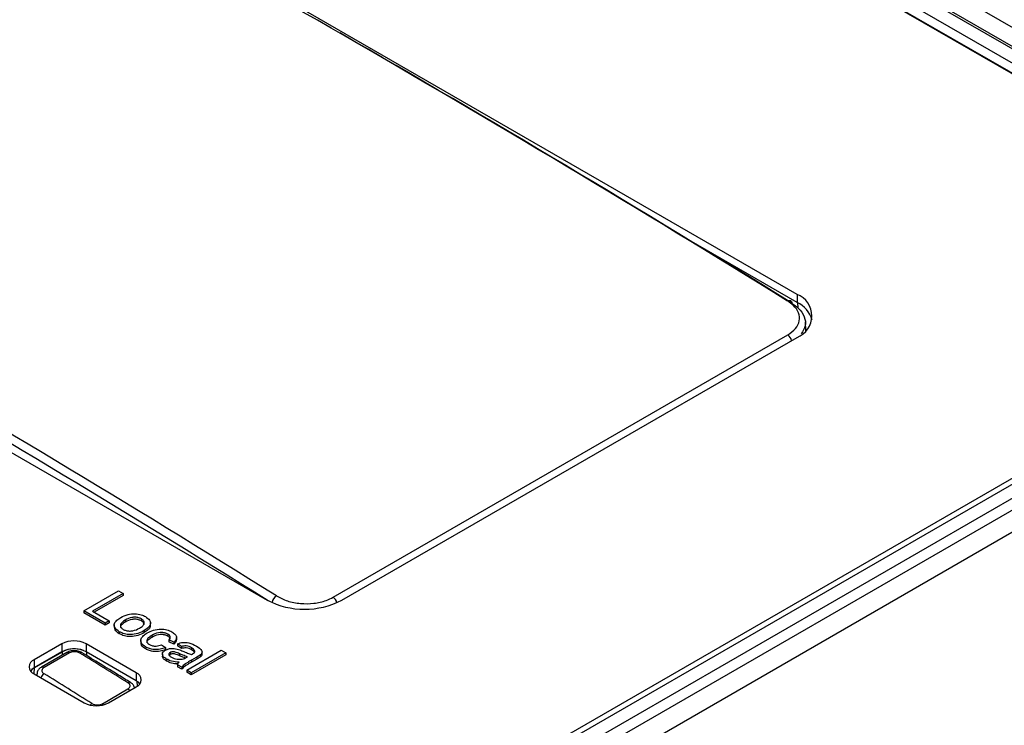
# Paper-space layout 'Sheet1' of a CAD drawing. Header units: millimetres. Extents: x -7 to 413, y -20 to 277.
# Tile 99 of 108: x 333.39 to 341.43, y 245.66 to 251.43. Entities that reach past the tile are written whole.
import ezdxf

# ---------------------------------------------------------------- set-up
doc = ezdxf.new("R2010")
doc.units = ezdxf.units.MM

psp = doc.layouts.new('Sheet1')

# ---------------------------------------------------------------- linework, layer by layer
at = {"color": 7, "linetype": 'Continuous', "lineweight": 25}
for p, q in [((344.9966, 249.3428), (332.8626, 256.3476)), ((344.6762, 249.3519), (332.7719, 256.2241)), ((344.7062, 249.3549), (332.8018, 256.2271)), ((344.4753, 249.3519), (332.7719, 256.1081)), ((344.4033, 249.3104), (332.7719, 256.025)), ((344.2861, 249.3732), (332.8309, 255.9861)), ((339.7394, 249.1813), (332.4986, 253.3613)), ((328.1711, 250.8631), (335.4119, 246.6831)), ((339.7394, 249.116), (338.787, 249.6657)), ((319.054, 234.5605), (344.6762, 249.3519)), ((319.054, 234.6765), (344.4753, 249.3519)), ((344.7186, 249.2801), (319.0964, 234.4888)), ((319.1447, 234.3373), (344.9966, 249.2612)), ((326.1134, 238.8007), (344.2861, 249.2915)), ((339.7394, 249.1813), (339.7394, 249.116)), ((339.8113, 248.8854), (339.8066, 248.9582)), ((335.9492, 246.7068), (339.6629, 248.8507)), ((339.8106, 248.8967), (339.8167, 248.8912)), ((336.02, 246.6831), (339.7394, 248.8303)), ((333.912, 246.5973), (334.1949, 246.7605)), ((334.1949, 246.7605), (334.2348, 246.7375)), ((334.2348, 246.7375), (333.9846, 246.5931)), ((334.2348, 246.7212), (333.9987, 246.5849)), ((334.2348, 246.7375), (334.2348, 246.7212)), ((333.912, 246.5973), (333.912, 246.5809)), ((334.0861, 246.4968), (333.912, 246.5973)), ((333.9846, 246.5931), (334.1187, 246.5156)), ((334.0861, 246.4804), (333.912, 246.5809)), ((334.1187, 246.5156), (334.0861, 246.4968)), ((334.1187, 246.5156), (334.1187, 246.4993)), ((334.2512, 246.5209), (334.2512, 246.5046)), ((334.3836, 246.5302), (334.3836, 246.5139)), ((334.1187, 246.4993), (334.0861, 246.4804)), ((334.0861, 246.4968), (334.0861, 246.4804)), ((334.1614, 246.4806), (334.1614, 246.4602)), ((334.4063, 246.4346), (334.4063, 246.4183)), ((334.4564, 246.4774), (334.4564, 246.4978)), ((334.2022, 246.4255), (334.2022, 246.4092)), ((334.3782, 246.3547), (334.3782, 246.3343)), ((334.4688, 246.3953), (334.4688, 246.379)), ((334.5997, 246.4054), (334.5997, 246.3891)), ((334.6481, 246.3398), (334.6083, 246.3586)), ((334.6083, 246.3586), (334.6083, 246.3423)), ((334.67, 246.359), (334.67, 246.3794)), ((333.7332, 246.3263), (333.5069, 246.1957)), ((333.7332, 246.3263), (333.7332, 246.261)), ((334.3413, 246.0896), (333.9312, 246.3263)), ((333.9312, 246.3263), (333.9312, 246.261)), ((334.4182, 246.3008), (334.4182, 246.2845)), ((334.5466, 246.3188), (334.5793, 246.2958)), ((334.5793, 246.2958), (334.5793, 246.2795)), ((334.6481, 246.3234), (334.6083, 246.3423)), ((334.6481, 246.3398), (334.6481, 246.3234)), ((334.7098, 246.3042), (334.6772, 246.3272)), ((334.6772, 246.3272), (334.6772, 246.3109)), ((334.7098, 246.2879), (334.6772, 246.3109)), ((334.7098, 246.3042), (334.7098, 246.2879)), ((334.7533, 246.1116), (335.0362, 246.2749)), ((334.7933, 246.2937), (334.7933, 246.2773)), ((335.0362, 246.2749), (335.0724, 246.2539)), ((333.7332, 246.261), (333.5069, 246.1304)), ((333.5069, 246.1957), (333.5069, 246.1304)), ((333.5086, 246.1294), (333.7379, 246.2618)), ((333.7747, 246.2552), (333.5672, 246.1355)), ((333.7956, 246.2527), (333.5881, 246.1329)), ((334.3413, 246.0242), (333.9312, 246.261)), ((334.5551, 246.2442), (334.5551, 246.2238)), ((334.5889, 246.2023), (334.5889, 246.186)), ((334.6179, 246.239), (334.6106, 246.2326)), ((334.6179, 246.2554), (334.6179, 246.239)), ((334.6947, 246.2454), (334.6947, 246.2291)), ((334.7499, 246.2145), (334.7606, 246.2205)), ((335.0724, 246.2539), (334.7896, 246.0907)), ((335.0724, 246.2376), (334.7896, 246.0743)), ((334.8365, 246.2183), (334.7923, 246.1927)), ((334.8365, 246.2019), (334.7923, 246.1764)), ((334.7923, 246.1927), (334.7923, 246.1764)), ((334.8365, 246.2183), (334.8365, 246.2019)), ((334.8658, 246.2372), (334.8658, 246.2208)), ((334.8786, 246.2413), (334.8786, 246.2617)), ((335.0724, 246.2539), (335.0724, 246.2376)), ((334.7134, 246.1346), (334.6772, 246.1556)), ((334.6772, 246.1556), (334.6772, 246.1392)), ((334.7134, 246.1183), (334.6772, 246.1392)), ((334.7134, 246.1346), (334.7134, 246.1183)), ((334.7896, 246.0907), (334.7533, 246.1116)), ((334.7533, 246.1116), (334.7533, 246.0953)), ((333.5069, 246.0814), (333.917, 245.8447)), ((333.5298, 246.0814), (333.5287, 246.0688)), ((334.3413, 246.0896), (334.3413, 246.0242)), ((334.7896, 246.0743), (334.7533, 246.0953)), ((334.7896, 246.0907), (334.7896, 246.0743)), ((334.0644, 245.8369), (334.2737, 245.9578)), ((334.115, 245.8447), (334.3413, 245.9753))]:
    psp.add_line(p, q, dxfattribs=at)
at = {"color": 8, "linetype": 'Continuous', "lineweight": 25}
for p, q in [((339.7469, 249.0718), (339.745, 249.1127)), ((333.7379, 246.234), (333.7379, 246.2618)), ((333.9356, 246.2585), (333.9356, 246.2314)), ((333.5086, 246.1294), (333.5044, 246.0829)), ((334.3525, 245.9825), (334.3491, 246.0194))]:
    psp.add_line(p, q, dxfattribs=at)
at = {"color": 7, "linetype": 'Continuous', "lineweight": 25, "flags": 128}
for points in [[(339.6623, 249.128), (339.669, 249.1311), (339.6753, 249.1327), (339.6811, 249.1327), (339.6862, 249.1311), (339.6904, 249.1279), (339.6936, 249.1233), (339.6955, 249.1174), (339.6963, 249.1105)], [(333.5069, 246.1304), (333.4895, 246.1181), (333.4779, 246.1059)], [(334.3704, 245.9998), (334.3587, 246.012), (334.3413, 246.0242)]]:
    psp.add_lwpolyline(points, dxfattribs=at)
at = {"color": 7, "linetype": 'Continuous', "lineweight": 25}
for centre, radius, start, end in [((339.6727, 249.0058), 0.1877, 290.78361, 69.21639), ((339.6407, 248.9079), 0.2303, 16.45757, 64.62853), ((335.7159, 247.2699), 0.6609, 242.60962, 297.39038), ((333.8322, 246.1353), 0.2152, 62.60911, 117.39089), ((333.8322, 246.07), 0.2152, 62.60911, 117.39089), ((333.5286, 246.1386), 0.0611, 110.78245, 249.21755), ((333.783, 246.2366), 0.0204, 51.94685, 114.17818), ((333.892, 246.2356), 0.0194, 64.61167, 126.81215), ((334.3196, 246.0324), 0.0611, 290.78389, 69.21611), ((334.016, 246.0357), 0.2152, 242.60996, 297.39004)]:
    psp.add_arc(centre, radius, start, end, dxfattribs=at)
at = {"color": 8, "linetype": 'Continuous', "lineweight": 25}
for centre, radius, start, end in [((339.6188, 248.7859), 0.0784, 13.8133, 55.76238), ((335.5306, 246.6496), 0.0809, 122.51211, 170.32783), ((335.9051, 246.642), 0.0783, 15.50452, 55.7542), ((333.5755, 246.1168), 0.0205, 51.99028, 113.79997), ((333.6223, 246.0283), 0.064, 122.42145, 160.53761), ((334.2851, 245.993), 0.0195, 65.2605, 126.82369), ((334.244, 245.912), 0.0546, 36.47764, 57.0258), ((334.0079, 245.7918), 0.055, 121.03965, 140.9247), ((334.0332, 245.7896), 0.0567, 43.20657, 56.67485)]:
    psp.add_arc(centre, radius, start, end, dxfattribs=at)
at = {"color": 7, "linetype": 'Continuous', "lineweight": 25}
for centre, major_axis, ratio, start_param, end_param in [((340.9499, 146.0447), (-71.1009, 111.7438), 0.546425, 5.435695, 5.512897), ((340.9853, 146.0672), (-71.0758, 111.7006), 0.546414, 5.435687, 5.475124), ((326.9759, 137.9776), (-60.6569, 117.751), 0.606745, 5.48833, 5.565531), ((333.8368, 246.2044), (0.14, 0), 0.578871, 1.015792, 2.354825), ((335.5802, 142.9448), (-71.0797, 111.7099), 0.546423, 5.435897, 5.440094), ((333.608, 246.0724), (0.1404, 0), 0.575709, 2.357564, 2.734798), ((325.4895, 137.1196), (-60.6381, 117.7156), 0.606747, 5.488536, 5.492732)]:
    psp.add_ellipse(centre, major_axis=major_axis, ratio=ratio, start_param=start_param, end_param=end_param, dxfattribs=at)
at = {"color": 8, "linetype": 'Continuous', "lineweight": 25}
psp.add_ellipse((326.9405, 137.9594), major_axis=(-60.6317, 117.7077), ratio=0.606756, start_param=5.488668, end_param=5.565245, dxfattribs=at)
at = {"color": 7, "linetype": 'Continuous', "lineweight": 25}
for points, knots in [([(339.6629, 248.8507), (339.6863, 248.8672), (339.733, 248.9003), (339.7624, 248.965), (339.756, 249.0316), (339.7188, 249.0882), (339.6785, 249.1166), (339.6623, 249.128)], [0, 0, 0, 0, 0.21414, 0.42829, 0.642567, 0.857051, 1, 1, 1, 1]), ([(339.6963, 249.1105), (339.7149, 249.0975), (339.7614, 249.065), (339.8035, 249.0005), (339.8137, 248.9258), (339.7863, 248.881), (339.7733, 248.8599)], [0, 0, 0, 0, 0.187113, 0.467859, 0.748357, 1, 1, 1, 1]), ([(335.4872, 246.7177), (335.5157, 246.703), (335.5726, 246.6736), (335.6816, 246.6533), (335.7924, 246.6544), (335.8851, 246.6746), (335.9309, 246.6976), (335.9492, 246.7068)], [0, 0, 0, 0, 0.214686, 0.429361, 0.64393, 0.858302, 1, 1, 1, 1]), ([(334.2022, 246.4255), (334.1887, 246.4352), (334.1616, 246.4546), (334.1587, 246.4909), (334.181, 246.5203), (334.2035, 246.5346), (334.2148, 246.5418)], [0, 0, 0, 0, 0.279625, 0.558371, 0.778856, 1, 1, 1, 1]), ([(334.2512, 246.5209), (334.2417, 246.5149), (334.2226, 246.5029), (334.209, 246.481), (334.2139, 246.4594), (334.2279, 246.4494), (334.2349, 246.4444)], [0, 0, 0, 0, 0.281126, 0.560381, 0.780166, 1, 1, 1, 1]), ([(334.2148, 246.5418), (334.2334, 246.5516), (334.2665, 246.569), (334.3107, 246.5714), (334.3302, 246.5725)], [0, 0, 0, 0, 0.560964, 1, 1, 1, 1]), ([(334.3836, 246.5302), (334.3763, 246.5337), (334.3619, 246.5407), (334.3338, 246.5445), (334.2925, 246.5418), (334.2682, 246.5295), (334.2512, 246.5209)], [0, 0, 0, 0, 0.187145, 0.374028, 0.561108, 1, 1, 1, 1]), ([(334.3836, 246.5139), (334.3763, 246.5174), (334.3619, 246.5244), (334.3338, 246.5282), (334.2925, 246.5255), (334.2682, 246.5132), (334.2512, 246.5046)], [0, 0, 0, 0, 0.187145, 0.374028, 0.561108, 1, 1, 1, 1]), ([(334.3302, 246.5725), (334.3483, 246.5706), (334.3808, 246.5672), (334.4054, 246.5546), (334.4162, 246.549)], [0, 0, 0, 0, 0.559032, 1, 1, 1, 1]), ([(334.3683, 246.4545), (334.3777, 246.4605), (334.3965, 246.4723), (334.4088, 246.4942), (334.4042, 246.5153), (334.3904, 246.5253), (334.3836, 246.5302)], [0, 0, 0, 0, 0.281067, 0.560314, 0.780179, 1, 1, 1, 1]), ([(334.4056, 246.4824), (334.4051, 246.4879), (334.404, 246.4998), (334.3907, 246.5089), (334.3836, 246.5139)], [0, 0, 0, 0, 0.461053, 1, 1, 1, 1]), ([(334.4162, 246.549), (334.4294, 246.5395), (334.4559, 246.5205), (334.4592, 246.4851), (334.4393, 246.4558), (334.4173, 246.4417), (334.4063, 246.4346)], [0, 0, 0, 0, 0.279558, 0.558597, 0.778985, 1, 1, 1, 1]), ([(334.2022, 246.4092), (334.1876, 246.4189), (334.164, 246.4344), (334.165, 246.4547), (334.1654, 246.4624)], [0, 0, 0, 0, 0.619271, 1, 1, 1, 1]), ([(334.4063, 246.4346), (334.3903, 246.426), (334.3586, 246.4089), (334.2978, 246.3993), (334.242, 246.4068), (334.2155, 246.4193), (334.2022, 246.4255)], [0, 0, 0, 0, 0.281032, 0.559517, 0.779609, 1, 1, 1, 1]), ([(334.2512, 246.5046), (334.242, 246.4986), (334.2237, 246.4867), (334.2095, 246.4697), (334.2122, 246.4607), (334.2125, 246.4597)], [0, 0, 0, 0, 0.47285, 0.94255, 1, 1, 1, 1]), ([(334.2349, 246.4444), (334.2422, 246.4408), (334.2568, 246.4338), (334.2853, 246.4303), (334.3269, 246.4333), (334.3512, 246.4458), (334.3683, 246.4545)], [0, 0, 0, 0, 0.18703, 0.373952, 0.560988, 1, 1, 1, 1]), ([(334.4529, 246.4793), (334.4538, 246.4751), (334.457, 246.4615), (334.4384, 246.4394), (334.417, 246.4253), (334.4063, 246.4183)], [0, 0, 0, 0, 0.180553, 0.589695, 1, 1, 1, 1]), ([(334.4316, 246.4157), (334.4475, 246.4239), (334.4793, 246.4401), (334.5384, 246.4506), (334.5933, 246.4428), (334.6192, 246.4305), (334.6321, 246.4244)], [0, 0, 0, 0, 0.280845, 0.55968, 0.779585, 1, 1, 1, 1]), ([(334.4063, 246.4183), (334.3903, 246.4097), (334.3586, 246.3925), (334.2978, 246.3829), (334.242, 246.3905), (334.2155, 246.4029), (334.2022, 246.4092)], [0, 0, 0, 0, 0.281032, 0.559517, 0.779609, 1, 1, 1, 1]), ([(334.4182, 246.3008), (334.4048, 246.3104), (334.3779, 246.3296), (334.3759, 246.3655), (334.3981, 246.3945), (334.4204, 246.4086), (334.4316, 246.4157)], [0, 0, 0, 0, 0.279591, 0.558338, 0.778841, 1, 1, 1, 1]), ([(334.4688, 246.3953), (334.4594, 246.3895), (334.4405, 246.3778), (334.4245, 246.3567), (334.4288, 246.3352), (334.4427, 246.3253), (334.4496, 246.3204)], [0, 0, 0, 0, 0.281268, 0.56053, 0.780096, 1, 1, 1, 1]), ([(334.4688, 246.379), (334.4597, 246.3732), (334.4416, 246.3615), (334.4254, 246.3449), (334.428, 246.3356), (334.4283, 246.3343)], [0, 0, 0, 0, 0.462974, 0.922645, 1, 1, 1, 1]), ([(334.5997, 246.4054), (334.5926, 246.4089), (334.5783, 246.4159), (334.5503, 246.4198), (334.5093, 246.4165), (334.4855, 246.4041), (334.4688, 246.3953)], [0, 0, 0, 0, 0.187086, 0.373872, 0.560733, 1, 1, 1, 1]), ([(334.5997, 246.3891), (334.5926, 246.3926), (334.5783, 246.3996), (334.5503, 246.4035), (334.5093, 246.4002), (334.4855, 246.3877), (334.4688, 246.379)], [0, 0, 0, 0, 0.187086, 0.373872, 0.560733, 1, 1, 1, 1]), ([(334.6083, 246.3586), (334.6121, 246.3629), (334.6196, 246.3714), (334.62, 246.3852), (334.6127, 246.3969), (334.604, 246.4026), (334.5997, 246.4054)], [0, 0, 0, 0, 0.280214, 0.559462, 0.779653, 1, 1, 1, 1]), ([(334.6181, 246.3634), (334.6184, 246.3655), (334.6192, 246.3714), (334.6124, 246.3806), (334.6039, 246.3863), (334.5997, 246.3891)], [0, 0, 0, 0, 0.219874, 0.609799, 1, 1, 1, 1]), ([(334.6321, 246.4244), (334.6421, 246.4178), (334.6621, 246.4046), (334.6726, 246.3801), (334.6664, 246.3575), (334.6542, 246.3457), (334.6481, 246.3398)], [0, 0, 0, 0, 0.280279, 0.559439, 0.779539, 1, 1, 1, 1]), ([(334.6697, 246.361), (334.6687, 246.3544), (334.6667, 246.3409), (334.6544, 246.3294), (334.6481, 246.3234)], [0, 0, 0, 0, 0.488583, 1, 1, 1, 1]), ([(333.8999, 246.2527), (333.899, 246.2534), (333.8902, 246.2611), (333.8651, 246.2681), (333.8283, 246.2717), (333.7956, 246.2668), (333.7806, 246.2572), (333.7757, 246.254)], [0, 0, 0, 0, 0.029138, 0.285908, 0.569468, 0.858613, 1, 1, 1, 1]), ([(334.4182, 246.2845), (334.4037, 246.2941), (334.3805, 246.3093), (334.3818, 246.3291), (334.3823, 246.3365)], [0, 0, 0, 0, 0.626429, 1, 1, 1, 1]), ([(334.5793, 246.2958), (334.5651, 246.2907), (334.5368, 246.2806), (334.4893, 246.2786), (334.4479, 246.286), (334.4281, 246.2959), (334.4182, 246.3008)], [0, 0, 0, 0, 0.2801976, 0.5595009, 0.7795843, 1, 1, 1, 1]), ([(334.5793, 246.2795), (334.5651, 246.2744), (334.5368, 246.2642), (334.4893, 246.2623), (334.4479, 246.2697), (334.4281, 246.2796), (334.4182, 246.2845)], [0, 0, 0, 0, 0.2801976, 0.5595009, 0.7795843, 1, 1, 1, 1]), ([(334.4496, 246.3204), (334.4574, 246.3167), (334.4729, 246.3093), (334.5104, 246.306), (334.5329, 246.314), (334.5466, 246.3188)], [0, 0, 0, 0, 0.280899, 0.560912, 1, 1, 1, 1]), ([(334.5889, 246.2023), (334.58, 246.2081), (334.5622, 246.2196), (334.5524, 246.2411), (334.5593, 246.2611), (334.5729, 246.2704), (334.5796, 246.2751)], [0, 0, 0, 0, 0.280815, 0.559693, 0.779702, 1, 1, 1, 1]), ([(334.5796, 246.2751), (334.5881, 246.2791), (334.6049, 246.287), (334.6445, 246.2915), (334.6705, 246.2851), (334.6863, 246.2812)], [0, 0, 0, 0, 0.28046, 0.560983, 1, 1, 1, 1]), ([(334.6772, 246.3272), (334.6917, 246.3318), (334.7208, 246.3409), (334.7816, 246.3347), (334.8132, 246.3186), (334.8325, 246.3087)], [0, 0, 0, 0, 0.28043, 0.5593, 1, 1, 1, 1]), ([(334.6863, 246.2812), (334.6931, 246.2787), (334.7051, 246.2743), (334.7164, 246.2693), (334.7214, 246.267)], [0, 0, 0, 0, 0.5599275, 1, 1, 1, 1]), ([(334.7933, 246.2937), (334.7869, 246.2971), (334.7742, 246.304), (334.7516, 246.3107), (334.7284, 246.3094), (334.716, 246.3059), (334.7098, 246.3042)], [0, 0, 0, 0, 0.280849, 0.559733, 0.77948, 1, 1, 1, 1]), ([(334.7933, 246.2773), (334.7869, 246.2808), (334.7742, 246.2877), (334.7516, 246.2944), (334.7284, 246.2931), (334.716, 246.2896), (334.7098, 246.2879)], [0, 0, 0, 0, 0.280849, 0.559733, 0.77948, 1, 1, 1, 1]), ([(334.8201, 246.2656), (334.8173, 246.2715), (334.8123, 246.2822), (334.7991, 246.2901), (334.7933, 246.2937)], [0, 0, 0, 0, 0.557893, 1, 1, 1, 1]), ([(334.8161, 246.2554), (334.8143, 246.2591), (334.8101, 246.2676), (334.7993, 246.2739), (334.7933, 246.2773)], [0, 0, 0, 0, 0.446996, 1, 1, 1, 1]), ([(334.8325, 246.3087), (334.8503, 246.2972), (334.8753, 246.2812), (334.8807, 246.2531), (334.8708, 246.2425), (334.8658, 246.2372)], [0, 0, 0, 0, 0.5592601, 0.7791898, 1, 1, 1, 1]), ([(333.8804, 246.2511), (333.8771, 246.2529), (333.8687, 246.2574), (333.8518, 246.2618), (333.8314, 246.2629), (333.8114, 246.2601), (333.8009, 246.2552), (333.7956, 246.2527)], [0, 0, 0, 0, 0.139539, 0.354325, 0.569426, 0.784742, 1, 1, 1, 1]), ([(334.2935, 246.0106), (334.2607, 246.0309), (334.1297, 246.112), (333.9986, 246.1926), (333.9004, 246.2531)], [0, 0, 0, 0, 0.25, 1, 1, 1, 1]), ([(334.5889, 246.186), (334.5797, 246.1918), (334.5615, 246.2031), (334.5574, 246.2184), (334.5554, 246.2259)], [0, 0, 0, 0, 0.508262, 1, 1, 1, 1]), ([(334.6917, 246.1765), (334.6701, 246.1783), (334.6315, 246.1816), (334.6019, 246.196), (334.5889, 246.2023)], [0, 0, 0, 0, 0.559956, 1, 1, 1, 1]), ([(334.6179, 246.2554), (334.6149, 246.2532), (334.6089, 246.2488), (334.607, 246.2403), (334.6113, 246.2284), (334.6222, 246.2213), (334.6298, 246.2164)], [0, 0, 0, 0, 0.186568, 0.373456, 0.560635, 1, 1, 1, 1]), ([(334.6947, 246.2454), (334.6833, 246.2508), (334.669, 246.2574), (334.648, 246.2612), (334.637, 246.2612), (334.6264, 246.2594), (334.6208, 246.2567), (334.6179, 246.2554)], [0, 0, 0, 0, 0.5002758, 0.6253332, 0.7502848, 0.8751548, 1, 1, 1, 1]), ([(334.6947, 246.2291), (334.6833, 246.2344), (334.669, 246.2411), (334.648, 246.2448), (334.637, 246.2448), (334.6264, 246.243), (334.6208, 246.2404), (334.6179, 246.239)], [0, 0, 0, 0, 0.5002758, 0.6253332, 0.7502848, 0.8751548, 1, 1, 1, 1]), ([(334.6298, 246.2164), (334.6441, 246.2099), (334.6697, 246.1984), (334.7017, 246.2002), (334.7158, 246.201)], [0, 0, 0, 0, 0.559747, 1, 1, 1, 1]), ([(334.7606, 246.2205), (334.7477, 246.2246), (334.7247, 246.2321), (334.7039, 246.2414), (334.6947, 246.2454)], [0, 0, 0, 0, 0.559747, 1, 1, 1, 1]), ([(334.7421, 246.2105), (334.7355, 246.2127), (334.7189, 246.2182), (334.7038, 246.225), (334.6947, 246.2291)], [0, 0, 0, 0, 0.3946181, 1, 1, 1, 1]), ([(334.7923, 246.1927), (334.782, 246.1867), (334.765, 246.1768), (334.7421, 246.1628), (334.7243, 246.1498), (334.7171, 246.1397), (334.7134, 246.1346)], [0, 0, 0, 0, 0.340208, 0.560353, 0.780181, 1, 1, 1, 1]), ([(334.7158, 246.201), (334.7229, 246.2029), (334.7355, 246.2064), (334.7455, 246.212), (334.7499, 246.2145)], [0, 0, 0, 0, 0.55897, 1, 1, 1, 1]), ([(334.7214, 246.267), (334.7341, 246.2613), (334.7569, 246.2511), (334.782, 246.243), (334.793, 246.2394)], [0, 0, 0, 0, 0.560185, 1, 1, 1, 1]), ([(334.793, 246.2394), (334.7946, 246.2403), (334.7975, 246.2419), (334.8004, 246.2435), (334.8016, 246.2442)], [0, 0, 0, 0, 0.560153, 1, 1, 1, 1]), ([(334.8016, 246.2442), (334.8073, 246.2476), (334.8174, 246.2537), (334.8192, 246.262), (334.8201, 246.2656)], [0, 0, 0, 0, 0.5619337, 1, 1, 1, 1]), ([(334.8658, 246.2372), (334.8606, 246.2335), (334.8515, 246.2269), (334.8411, 246.2209), (334.8365, 246.2183)], [0, 0, 0, 0, 0.559777, 1, 1, 1, 1]), ([(334.8658, 246.2208), (334.8606, 246.2171), (334.8515, 246.2105), (334.8411, 246.2046), (334.8365, 246.2019)], [0, 0, 0, 0, 0.559777, 1, 1, 1, 1]), ([(334.8769, 246.2433), (334.8773, 246.2412), (334.8791, 246.2332), (334.8715, 246.2261), (334.8658, 246.2208)], [0, 0, 0, 0, 0.254438, 1, 1, 1, 1]), ([(333.5675, 246.1351), (333.5663, 246.1346), (333.5556, 246.1301), (333.5423, 246.1151), (333.5308, 246.0959), (333.5309, 246.0843), (333.531, 246.0813)], [0, 0, 0, 0, 0.054291, 0.489585, 0.868069, 1, 1, 1, 1]), ([(333.5881, 246.1329), (333.5852, 246.131), (333.5779, 246.1261), (333.571, 246.1161), (333.5698, 246.104), (333.5751, 246.092), (333.5837, 246.0855), (333.588, 246.0823)], [0, 0, 0, 0, 0.1411036, 0.3559209, 0.5706147, 0.7853007, 1, 1, 1, 1]), ([(334.6802, 246.1618), (334.6627, 246.1634), (334.6282, 246.1665), (334.6018, 246.1796), (334.5889, 246.186)], [0, 0, 0, 0, 0.509029, 1, 1, 1, 1]), ([(334.6772, 246.1556), (334.6787, 246.1598), (334.6814, 246.1672), (334.6885, 246.1737), (334.6917, 246.1765)], [0, 0, 0, 0, 0.559672, 1, 1, 1, 1]), ([(334.7923, 246.1764), (334.782, 246.1704), (334.765, 246.1605), (334.7421, 246.1464), (334.7243, 246.1335), (334.7171, 246.1234), (334.7134, 246.1183)], [0, 0, 0, 0, 0.340208, 0.560353, 0.780181, 1, 1, 1, 1]), ([(334.2737, 245.9578), (334.2766, 245.9597), (334.2839, 245.9645), (334.2907, 245.9745), (334.2919, 245.9867), (334.2865, 245.9989), (334.2778, 246.0053), (334.2735, 246.0086)], [0, 0, 0, 0, 0.140684, 0.354466, 0.569083, 0.784545, 1, 1, 1, 1]), ([(334.3263, 245.9687), (334.3247, 245.9739), (334.3206, 245.9869), (334.3082, 246.0011), (334.2967, 246.0075), (334.2927, 246.0098)], [0, 0, 0, 0, 0.297823, 0.754493, 1, 1, 1, 1]), ([(333.9796, 245.8389), (333.983, 245.8371), (333.9915, 245.8324), (334.0085, 245.8279), (334.0288, 245.8268), (334.0487, 245.8296), (334.0591, 245.8345), (334.0644, 245.8369)], [0, 0, 0, 0, 0.1445596, 0.3585513, 0.5721919, 0.7861114, 1, 1, 1, 1])]:
    psp.add_open_spline(points, degree=3, knots=knots, dxfattribs=at)
at = {"color": 8, "linetype": 'Continuous', "lineweight": 25}
psp.add_open_spline([(333.5328, 246.0665), (333.5318, 246.0682), (333.5289, 246.0731), (333.5303, 246.0781), (333.5312, 246.0813)], degree=3, knots=[0, 0, 0, 0, 0.362218, 1, 1, 1, 1], dxfattribs=at)

doc.saveas('drawing.dxf')
